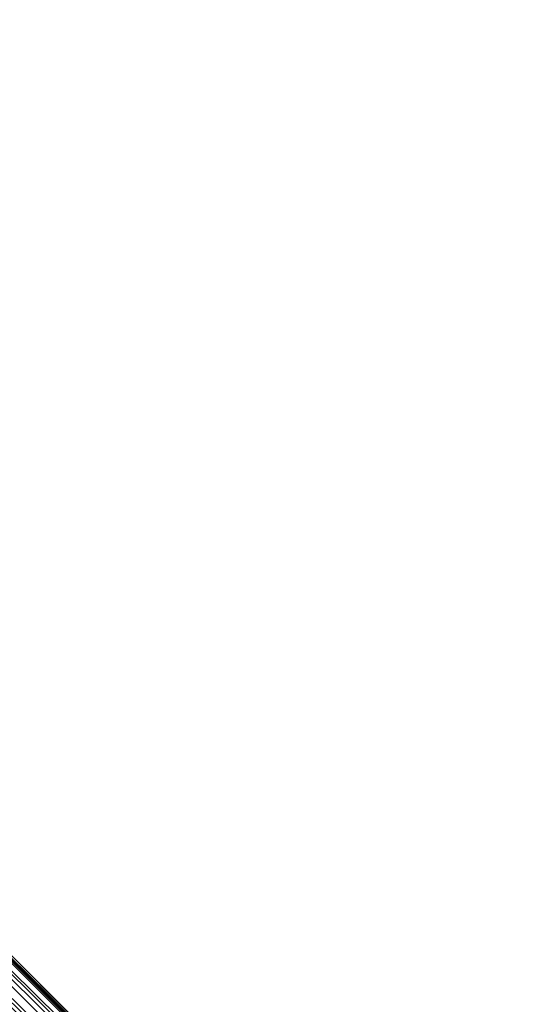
# Model space of a CAD drawing. Header units: metres. Extents: x -86 to 86, y -57 to 57.
# Tile 135 of 256: x -25.65 to -22.4, y 46.88 to 53.24. Entities that reach past the tile are written whole.
import ezdxf

# ---------------------------------------------------------------- set-up
doc = ezdxf.new("R2010")
doc.units = ezdxf.units.M
doc.layers.add('solid_125286', color=7, linetype='CONTINUOUS')

msp = doc.modelspace()

# ---------------------------------------------------------------- linework, layer by layer
at = {"layer": 'solid_125286'}
for points in [[(-31.770498, 53.218739, 9.257808), (-31.841051, 53.148186, 9.49932), (-22.402466, 43.848244, 9.264249)], [(-31.770498, 53.218739, 9.257808), (-22.46842, 43.964466, 9), (-31.746595, 53.242641, 9)], [(-31.770498, 53.218739, 9.257808), (-22.463982, 43.958458, 9.047142), (-22.46842, 43.964466, 9)], [(-31.770498, 53.218739, 9.257808), (-22.402466, 43.848244, 9.264249), (-22.41618, 43.883152, 9.201721)], [(-31.770498, 53.218739, 9.257808), (-22.41618, 43.883152, 9.201721), (-22.433796, 43.914494, 9.146938)], [(-31.770498, 53.218739, 9.257808), (-22.433796, 43.914494, 9.146938), (-22.451155, 43.940624, 9.096315)], [(-31.770498, 53.218739, 9.257808), (-22.451155, 43.940624, 9.096315), (-22.463982, 43.958458, 9.047142)], [(-22.46842, 43.964466, -2), (-31.746595, -53.242641, -2), (-31.746595, 53.242641, -2)], [(-31.746595, 53.242641, -2), (-31.746595, 53.242641, 9), (-22.46842, 43.964466, 9)], [(-22.46842, 43.964466, -2), (-31.746595, 53.242641, -2), (-22.46842, 43.964466, 9)], [(-31.841051, 53.148186, 9.49932), (-31.95344, 53.035797, 9.706737), (-22.441309, 43.735676, 9.514663)], [(-31.841051, 53.148186, 9.49932), (-22.441309, 43.735676, 9.514663), (-22.409109, 43.773365, 9.421539)], [(-31.841051, 53.148186, 9.49932), (-22.409109, 43.773365, 9.421539), (-22.397989, 43.81115, 9.337313)], [(-31.841051, 53.148186, 9.49932), (-22.397989, 43.81115, 9.337313), (-22.402466, 43.848244, 9.264249)], [(-31.95344, 53.035797, 9.706737), (-32.099987, 52.889248, 9.865894), (-22.580198, 43.655853, 9.711449)], [(-31.95344, 53.035797, 9.706737), (-22.580198, 43.655853, 9.711449), (-22.497746, 43.697247, 9.612706)], [(-31.95344, 53.035797, 9.706737), (-22.497746, 43.697247, 9.612706), (-22.466379, 43.716702, 9.563309)], [(-31.95344, 53.035797, 9.706737), (-22.466379, 43.716702, 9.563309), (-22.441309, 43.735676, 9.514663)], [(-32.099987, 52.889248, 9.865894), (-32.270687, 52.718548, 9.965926), (-22.833071, 43.556271, 9.891249)], [(-32.099987, 52.889248, 9.865894), (-22.833071, 43.556271, 9.891249), (-22.690735, 43.6091, 9.806292)], [(-32.099987, 52.889248, 9.865894), (-22.690735, 43.6091, 9.806292), (-22.580198, 43.655853, 9.711449)], [(-32.270687, 52.718548, 9.965926), (-32.453701, 52.535534, 10), (-23.153057, 43.477154, 9.985218)], [(-32.270687, 52.718548, 9.965926), (-23.153057, 43.477154, 9.985218), (-22.995533, 43.506985, 9.95274)], [(-32.270687, 52.718548, 9.965926), (-22.995533, 43.506985, 9.95274), (-22.833071, 43.556271, 9.891249)], [(-23.418167, 43.5, 10), (-32.453701, 52.535534, 10), (-37.5, 43.5, 10)], [(-23.295761, 43.474712, 9.997639), (-32.453701, 52.535534, 10), (-23.418167, 43.5, 10)], [(-23.153057, 43.477154, 9.985218), (-32.453701, 52.535534, 10), (-23.295761, 43.474712, 9.997639)]]:
    msp.add_3dface(points, dxfattribs=at)

doc.saveas('drawing.dxf')
